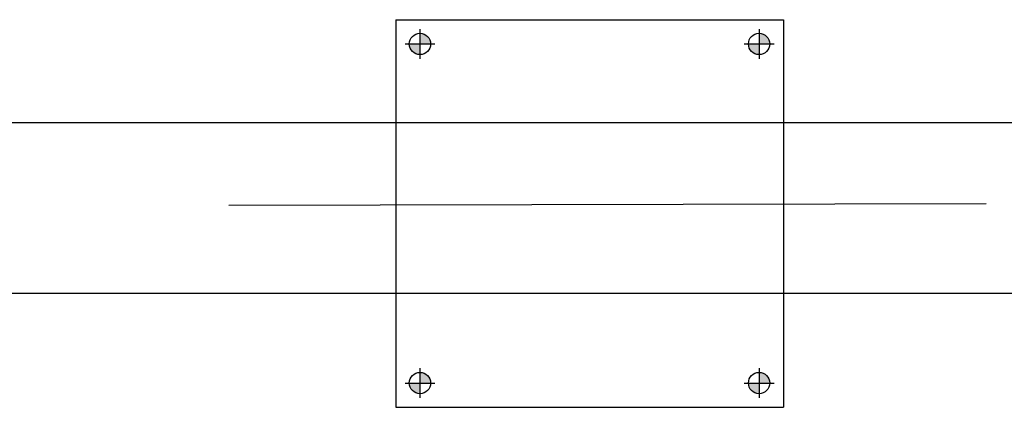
# Model space of a CAD drawing. Extents: x 18893 to 3351893, y -610358 to 406739.
# Tile 179 of 256: x 2137944 to 2138579, y 41312 to 41562. Entities that reach past the tile are written whole.
import ezdxf

# ---------------------------------------------------------------- set-up
doc = ezdxf.new("R2010")
doc.units = 0
doc.header["$LTSCALE"] = 800
doc.header["$MEASUREMENT"] = 0
for name, pattern in [('CENTER', [2, 1.25, -0.25, 0.25, -0.25]), ('CENTER2', [1.125, 0.75, -0.125, 0.125, -0.125]), ('DASHED', [0.75, 0.5, -0.25])]:
    doc.linetypes.add(name, pattern=pattern)
doc.layers.add('KEY PLAN', color=251, linetype='CONTINUOUS')

# ---------------------------------------------------------------- blocks, each defined once
blk = doc.blocks.new('A$C73D947CB')
at = {"layer": 'KEY PLAN'}
h = blk.add_hatch(color=256, dxfattribs=at)
h.paths.add_polyline_path([(22.5, 365.18), (15.63, 365.18), (15.63, 358.3, 0.414214)])
h.paths.add_polyline_path([(8.75, 365.18), (15.63, 365.18), (15.63, 372.05, 0.414214)])
h = blk.add_hatch(color=256, dxfattribs=at)
h.paths.add_polyline_path([(22.5, 365.18), (15.63, 365.18), (15.63, 358.3, 0.414214)])
h.paths.add_polyline_path([(8.75, 365.18), (15.63, 365.18), (15.63, 372.05, 0.414214)])
h = blk.add_hatch(color=256, dxfattribs=at)
h.paths.add_polyline_path([(22.5, 365.18), (15.63, 365.18), (15.63, 358.3, 0.414214)])
h.paths.add_polyline_path([(8.75, 365.18), (15.63, 365.18), (15.63, 372.05, 0.414214)])
h = blk.add_hatch(color=256, dxfattribs=at)
h.paths.add_polyline_path([(22.5, 365.18), (15.63, 365.18), (15.63, 358.3, 0.414214)])
h.paths.add_polyline_path([(8.75, 365.18), (15.63, 365.18), (15.63, 372.05, 0.414214)])
h = blk.add_hatch(color=256, dxfattribs=at)
h.paths.add_polyline_path([(22.5, 365.18), (15.63, 365.18), (15.63, 358.3, 0.414214)])
h.paths.add_polyline_path([(8.75, 365.18), (15.63, 365.18), (15.63, 372.05, 0.414214)])
h = blk.add_hatch(color=256, dxfattribs=at)
h.paths.add_polyline_path([(22.5, 365.18), (15.63, 365.18), (15.63, 358.3, 0.414214)])
h.paths.add_polyline_path([(8.75, 365.18), (15.63, 365.18), (15.63, 372.05, 0.414214)])
h = blk.add_hatch(color=256, dxfattribs=at)
h.paths.add_polyline_path([(22.5, 365.18), (15.63, 365.18), (15.63, 358.3, 0.414214)])
h.paths.add_polyline_path([(8.75, 365.18), (15.63, 365.18), (15.63, 372.05, 0.414214)])
h = blk.add_hatch(color=256, dxfattribs=at)
h.paths.add_polyline_path([(22.5, 365.18), (15.63, 365.18), (15.63, 358.3, 0.414214)])
h.paths.add_polyline_path([(8.75, 365.18), (15.63, 365.18), (15.63, 372.05, 0.414214)])
h = blk.add_hatch(color=256, dxfattribs=at)
h.paths.add_polyline_path([(22.5, 365.18), (15.63, 365.18), (15.63, 358.3, 0.414214)])
h.paths.add_polyline_path([(8.75, 365.18), (15.63, 365.18), (15.63, 372.05, 0.414214)])
h = blk.add_hatch(color=256, dxfattribs=at)
h.paths.add_polyline_path([(22.5, 365.18), (15.63, 365.18), (15.63, 358.3, 0.414214)])
h.paths.add_polyline_path([(8.75, 365.18), (15.63, 365.18), (15.63, 372.05, 0.414214)])
h = blk.add_hatch(color=256, dxfattribs=at)
h.paths.add_polyline_path([(22.5, 365.18), (15.63, 365.18), (15.63, 358.3, 0.414214)])
h.paths.add_polyline_path([(8.75, 365.18), (15.63, 365.18), (15.63, 372.05, 0.414214)])
h = blk.add_hatch(color=256, dxfattribs=at)
h.paths.add_polyline_path([(22.5, 365.18), (15.63, 365.18), (15.63, 358.3, 0.414214)])
h.paths.add_polyline_path([(8.75, 365.18), (15.63, 365.18), (15.63, 372.05, 0.414214)])
h = blk.add_hatch(color=256, dxfattribs=at)
h.paths.add_polyline_path([(22.5, 365.18), (15.63, 365.18), (15.63, 358.3, 0.414214)])
h.paths.add_polyline_path([(8.75, 365.18), (15.63, 365.18), (15.63, 372.05, 0.414214)])
h = blk.add_hatch(color=256, dxfattribs=at)
h.paths.add_polyline_path([(22.5, 365.18), (15.63, 365.18), (15.63, 358.3, 0.414214)])
h.paths.add_polyline_path([(8.75, 365.18), (15.63, 365.18), (15.63, 372.05, 0.414214)])
h = blk.add_hatch(color=256, dxfattribs=at)
h.paths.add_polyline_path([(22.5, 365.18), (15.63, 365.18), (15.63, 358.3, 0.414214)])
h.paths.add_polyline_path([(8.75, 365.18), (15.63, 365.18), (15.63, 372.05, 0.414214)])
h = blk.add_hatch(color=256, dxfattribs=at)
h.paths.add_polyline_path([(22.5, 365.18), (15.63, 365.18), (15.63, 358.3, 0.414214)])
h.paths.add_polyline_path([(8.75, 365.18), (15.63, 365.18), (15.63, 372.05, 0.414214)])
h = blk.add_hatch(color=256, dxfattribs=at)
h.paths.add_polyline_path([(22.5, 365.18), (15.63, 365.18), (15.63, 358.3, 0.414214)])
h.paths.add_polyline_path([(8.75, 365.18), (15.63, 365.18), (15.63, 372.05, 0.414214)])
h = blk.add_hatch(color=256, dxfattribs=at)
h.paths.add_polyline_path([(22.5, 365.18), (15.63, 365.18), (15.63, 358.3, 0.414214)])
h.paths.add_polyline_path([(8.75, 365.18), (15.63, 365.18), (15.63, 372.05, 0.414214)])
h = blk.add_hatch(color=256, dxfattribs=at)
h.paths.add_polyline_path([(22.5, 365.18), (15.63, 365.18), (15.63, 358.3, 0.414214)])
h.paths.add_polyline_path([(8.75, 365.18), (15.63, 365.18), (15.63, 372.05, 0.414214)])
h = blk.add_hatch(color=256, dxfattribs=at)
h.paths.add_polyline_path([(22.5, 365.18), (15.63, 365.18), (15.63, 358.3, 0.414214)])
h.paths.add_polyline_path([(8.75, 365.18), (15.63, 365.18), (15.63, 372.05, 0.414214)])
h = blk.add_hatch(color=256, dxfattribs=at)
h.paths.add_polyline_path([(22.5, 365.18), (15.63, 365.18), (15.63, 358.3, 0.414214)])
h.paths.add_polyline_path([(8.75, 365.18), (15.63, 365.18), (15.63, 372.05, 0.414214)])
h = blk.add_hatch(color=256, dxfattribs=at)
h.paths.add_polyline_path([(22.5, 365.18), (15.63, 365.18), (15.63, 358.3, 0.414214)])
h.paths.add_polyline_path([(8.75, 365.18), (15.63, 365.18), (15.63, 372.05, 0.414214)])
h = blk.add_hatch(color=256, dxfattribs=at)
h.paths.add_polyline_path([(22.5, 365.18), (15.63, 365.18), (15.63, 358.3, 0.414214)])
h.paths.add_polyline_path([(8.75, 365.18), (15.63, 365.18), (15.63, 372.05, 0.414214)])
h = blk.add_hatch(color=256, dxfattribs=at)
h.paths.add_polyline_path([(22.5, 365.18), (15.63, 365.18), (15.63, 358.3, 0.414214)])
h.paths.add_polyline_path([(8.75, 365.18), (15.63, 365.18), (15.63, 372.05, 0.414214)])
h = blk.add_hatch(color=256, dxfattribs=at)
h.paths.add_polyline_path([(22.5, 365.18), (15.63, 365.18), (15.63, 358.3, 0.414214)])
h.paths.add_polyline_path([(8.75, 365.18), (15.63, 365.18), (15.63, 372.05, 0.414214)])
h = blk.add_hatch(color=256, dxfattribs=at)
h.paths.add_polyline_path([(22.5, 365.18), (15.63, 365.18), (15.63, 358.3, 0.414214)])
h.paths.add_polyline_path([(8.75, 365.18), (15.63, 365.18), (15.63, 372.05, 0.414214)])
h = blk.add_hatch(color=256, dxfattribs=at)
h.paths.add_polyline_path([(22.5, 365.18), (15.63, 365.18), (15.63, 358.3, 0.414214)])
h.paths.add_polyline_path([(8.75, 365.18), (15.63, 365.18), (15.63, 372.05, 0.414214)])
h = blk.add_hatch(color=256, dxfattribs=at)
h.paths.add_polyline_path([(22.5, 365.18), (15.63, 365.18), (15.63, 358.3, 0.414214)])
h.paths.add_polyline_path([(8.75, 365.18), (15.63, 365.18), (15.63, 372.05, 0.414214)])
h = blk.add_hatch(color=256, dxfattribs=at)
h.paths.add_polyline_path([(22.5, 365.18), (15.63, 365.18), (15.63, 358.3, 0.414214)])
h.paths.add_polyline_path([(8.75, 365.18), (15.63, 365.18), (15.63, 372.05, 0.414214)])
h = blk.add_hatch(color=256, dxfattribs=at)
h.paths.add_polyline_path([(22.5, 365.18), (15.63, 365.18), (15.63, 358.3, 0.414214)])
h.paths.add_polyline_path([(8.75, 365.18), (15.63, 365.18), (15.63, 372.05, 0.414214)])
h = blk.add_hatch(color=256, dxfattribs=at)
h.paths.add_polyline_path([(22.5, 365.18), (15.63, 365.18), (15.63, 358.3, 0.414214)])
h.paths.add_polyline_path([(8.75, 365.18), (15.63, 365.18), (15.63, 372.05, 0.414214)])
h = blk.add_hatch(color=256, dxfattribs=at)
h.paths.add_polyline_path([(22.5, 365.18), (15.63, 365.18), (15.63, 358.3, 0.414214)])
h.paths.add_polyline_path([(8.75, 365.18), (15.63, 365.18), (15.63, 372.05, 0.414214)])
h = blk.add_hatch(color=256, dxfattribs=at)
h.paths.add_polyline_path([(241.25, 365.18), (234.38, 365.18), (234.38, 358.3, 0.414214)])
h.paths.add_polyline_path([(227.5, 365.18), (234.38, 365.18), (234.38, 372.05, 0.414214)])
h = blk.add_hatch(color=256, dxfattribs=at)
h.paths.add_polyline_path([(241.25, 365.18), (234.38, 365.18), (234.38, 358.3, 0.414214)])
h.paths.add_polyline_path([(227.5, 365.18), (234.38, 365.18), (234.38, 372.05, 0.414214)])
h = blk.add_hatch(color=256, dxfattribs=at)
h.paths.add_polyline_path([(241.25, 365.18), (234.38, 365.18), (234.38, 358.3, 0.414214)])
h.paths.add_polyline_path([(227.5, 365.18), (234.38, 365.18), (234.38, 372.05, 0.414214)])
h = blk.add_hatch(color=256, dxfattribs=at)
h.paths.add_polyline_path([(241.25, 365.18), (234.38, 365.18), (234.38, 358.3, 0.414214)])
h.paths.add_polyline_path([(227.5, 365.18), (234.38, 365.18), (234.38, 372.05, 0.414214)])
h = blk.add_hatch(color=256, dxfattribs=at)
h.paths.add_polyline_path([(241.25, 365.18), (234.38, 365.18), (234.38, 358.3, 0.414214)])
h.paths.add_polyline_path([(227.5, 365.18), (234.38, 365.18), (234.38, 372.05, 0.414214)])
h = blk.add_hatch(color=256, dxfattribs=at)
h.paths.add_polyline_path([(241.25, 365.18), (234.38, 365.18), (234.38, 358.3, 0.414214)])
h.paths.add_polyline_path([(227.5, 365.18), (234.38, 365.18), (234.38, 372.05, 0.414214)])
h = blk.add_hatch(color=256, dxfattribs=at)
h.paths.add_polyline_path([(241.25, 365.18), (234.38, 365.18), (234.38, 358.3, 0.414214)])
h.paths.add_polyline_path([(227.5, 365.18), (234.38, 365.18), (234.38, 372.05, 0.414214)])
h = blk.add_hatch(color=256, dxfattribs=at)
h.paths.add_polyline_path([(241.25, 365.18), (234.38, 365.18), (234.38, 358.3, 0.414214)])
h.paths.add_polyline_path([(227.5, 365.18), (234.38, 365.18), (234.38, 372.05, 0.414214)])
h = blk.add_hatch(color=256, dxfattribs=at)
h.paths.add_polyline_path([(241.25, 365.18), (234.38, 365.18), (234.38, 358.3, 0.414214)])
h.paths.add_polyline_path([(227.5, 365.18), (234.38, 365.18), (234.38, 372.05, 0.414214)])
h = blk.add_hatch(color=256, dxfattribs=at)
h.paths.add_polyline_path([(241.25, 365.18), (234.38, 365.18), (234.38, 358.3, 0.414214)])
h.paths.add_polyline_path([(227.5, 365.18), (234.38, 365.18), (234.38, 372.05, 0.414214)])
h = blk.add_hatch(color=256, dxfattribs=at)
h.paths.add_polyline_path([(241.25, 365.18), (234.38, 365.18), (234.38, 358.3, 0.414214)])
h.paths.add_polyline_path([(227.5, 365.18), (234.38, 365.18), (234.38, 372.05, 0.414214)])
h = blk.add_hatch(color=256, dxfattribs=at)
h.paths.add_polyline_path([(241.25, 365.18), (234.38, 365.18), (234.38, 358.3, 0.414214)])
h.paths.add_polyline_path([(227.5, 365.18), (234.38, 365.18), (234.38, 372.05, 0.414214)])
h = blk.add_hatch(color=256, dxfattribs=at)
h.paths.add_polyline_path([(241.25, 365.18), (234.38, 365.18), (234.38, 358.3, 0.414214)])
h.paths.add_polyline_path([(227.5, 365.18), (234.38, 365.18), (234.38, 372.05, 0.414214)])
h = blk.add_hatch(color=256, dxfattribs=at)
h.paths.add_polyline_path([(241.25, 365.18), (234.38, 365.18), (234.38, 358.3, 0.414214)])
h.paths.add_polyline_path([(227.5, 365.18), (234.38, 365.18), (234.38, 372.05, 0.414214)])
h = blk.add_hatch(color=256, dxfattribs=at)
h.paths.add_polyline_path([(241.25, 365.18), (234.38, 365.18), (234.38, 358.3, 0.414214)])
h.paths.add_polyline_path([(227.5, 365.18), (234.38, 365.18), (234.38, 372.05, 0.414214)])
h = blk.add_hatch(color=256, dxfattribs=at)
h.paths.add_polyline_path([(241.25, 365.18), (234.38, 365.18), (234.38, 358.3, 0.414214)])
h.paths.add_polyline_path([(227.5, 365.18), (234.38, 365.18), (234.38, 372.05, 0.414214)])
h = blk.add_hatch(color=256, dxfattribs=at)
h.paths.add_polyline_path([(241.25, 365.18), (234.38, 365.18), (234.38, 358.3, 0.414214)])
h.paths.add_polyline_path([(227.5, 365.18), (234.38, 365.18), (234.38, 372.05, 0.414214)])
h = blk.add_hatch(color=256, dxfattribs=at)
h.paths.add_polyline_path([(241.25, 365.18), (234.38, 365.18), (234.38, 358.3, 0.414214)])
h.paths.add_polyline_path([(227.5, 365.18), (234.38, 365.18), (234.38, 372.05, 0.414214)])
h = blk.add_hatch(color=256, dxfattribs=at)
h.paths.add_polyline_path([(241.25, 365.18), (234.38, 365.18), (234.38, 358.3, 0.414214)])
h.paths.add_polyline_path([(227.5, 365.18), (234.38, 365.18), (234.38, 372.05, 0.414214)])
h = blk.add_hatch(color=256, dxfattribs=at)
h.paths.add_polyline_path([(241.25, 365.18), (234.38, 365.18), (234.38, 358.3, 0.414214)])
h.paths.add_polyline_path([(227.5, 365.18), (234.38, 365.18), (234.38, 372.05, 0.414214)])
h = blk.add_hatch(color=256, dxfattribs=at)
h.paths.add_polyline_path([(241.25, 365.18), (234.38, 365.18), (234.38, 358.3, 0.414214)])
h.paths.add_polyline_path([(227.5, 365.18), (234.38, 365.18), (234.38, 372.05, 0.414214)])
h = blk.add_hatch(color=256, dxfattribs=at)
h.paths.add_polyline_path([(241.25, 365.18), (234.38, 365.18), (234.38, 358.3, 0.414214)])
h.paths.add_polyline_path([(227.5, 365.18), (234.38, 365.18), (234.38, 372.05, 0.414214)])
h = blk.add_hatch(color=256, dxfattribs=at)
h.paths.add_polyline_path([(241.25, 365.18), (234.38, 365.18), (234.38, 358.3, 0.414214)])
h.paths.add_polyline_path([(227.5, 365.18), (234.38, 365.18), (234.38, 372.05, 0.414214)])
h = blk.add_hatch(color=256, dxfattribs=at)
h.paths.add_polyline_path([(241.25, 365.18), (234.38, 365.18), (234.38, 358.3, 0.414214)])
h.paths.add_polyline_path([(227.5, 365.18), (234.38, 365.18), (234.38, 372.05, 0.414214)])
h = blk.add_hatch(color=256, dxfattribs=at)
h.paths.add_polyline_path([(241.25, 365.18), (234.38, 365.18), (234.38, 358.3, 0.414214)])
h.paths.add_polyline_path([(227.5, 365.18), (234.38, 365.18), (234.38, 372.05, 0.414214)])
h = blk.add_hatch(color=256, dxfattribs=at)
h.paths.add_polyline_path([(241.25, 365.18), (234.38, 365.18), (234.38, 358.3, 0.414214)])
h.paths.add_polyline_path([(227.5, 365.18), (234.38, 365.18), (234.38, 372.05, 0.414214)])
h = blk.add_hatch(color=256, dxfattribs=at)
h.paths.add_polyline_path([(241.25, 365.18), (234.38, 365.18), (234.38, 358.3, 0.414214)])
h.paths.add_polyline_path([(227.5, 365.18), (234.38, 365.18), (234.38, 372.05, 0.414214)])
h = blk.add_hatch(color=256, dxfattribs=at)
h.paths.add_polyline_path([(241.25, 365.18), (234.38, 365.18), (234.38, 358.3, 0.414214)])
h.paths.add_polyline_path([(227.5, 365.18), (234.38, 365.18), (234.38, 372.05, 0.414214)])
h = blk.add_hatch(color=256, dxfattribs=at)
h.paths.add_polyline_path([(241.25, 365.18), (234.38, 365.18), (234.38, 358.3, 0.414214)])
h.paths.add_polyline_path([(227.5, 365.18), (234.38, 365.18), (234.38, 372.05, 0.414214)])
h = blk.add_hatch(color=256, dxfattribs=at)
h.paths.add_polyline_path([(241.25, 365.18), (234.38, 365.18), (234.38, 358.3, 0.414214)])
h.paths.add_polyline_path([(227.5, 365.18), (234.38, 365.18), (234.38, 372.05, 0.414214)])
h = blk.add_hatch(color=256, dxfattribs=at)
h.paths.add_polyline_path([(241.25, 365.18), (234.38, 365.18), (234.38, 358.3, 0.414214)])
h.paths.add_polyline_path([(227.5, 365.18), (234.38, 365.18), (234.38, 372.05, 0.414214)])
h = blk.add_hatch(color=256, dxfattribs=at)
h.paths.add_polyline_path([(241.25, 365.18), (234.38, 365.18), (234.38, 358.3, 0.414214)])
h.paths.add_polyline_path([(227.5, 365.18), (234.38, 365.18), (234.38, 372.05, 0.414214)])
h = blk.add_hatch(color=256, dxfattribs=at)
h.paths.add_polyline_path([(22.5, 146.43), (15.63, 146.43), (15.63, 139.55, 0.414214)])
h.paths.add_polyline_path([(8.75, 146.43), (15.63, 146.43), (15.63, 153.3, 0.414214)])
h = blk.add_hatch(color=256, dxfattribs=at)
h.paths.add_polyline_path([(22.5, 146.43), (15.63, 146.43), (15.63, 139.55, 0.414214)])
h.paths.add_polyline_path([(8.75, 146.43), (15.63, 146.43), (15.63, 153.3, 0.414214)])
h = blk.add_hatch(color=256, dxfattribs=at)
h.paths.add_polyline_path([(22.5, 146.43), (15.63, 146.43), (15.63, 139.55, 0.414214)])
h.paths.add_polyline_path([(8.75, 146.43), (15.63, 146.43), (15.63, 153.3, 0.414214)])
h = blk.add_hatch(color=256, dxfattribs=at)
h.paths.add_polyline_path([(22.5, 146.43), (15.63, 146.43), (15.63, 139.55, 0.414214)])
h.paths.add_polyline_path([(8.75, 146.43), (15.63, 146.43), (15.63, 153.3, 0.414214)])
h = blk.add_hatch(color=256, dxfattribs=at)
h.paths.add_polyline_path([(22.5, 146.43), (15.63, 146.43), (15.63, 139.55, 0.414214)])
h.paths.add_polyline_path([(8.75, 146.43), (15.63, 146.43), (15.63, 153.3, 0.414214)])
h = blk.add_hatch(color=256, dxfattribs=at)
h.paths.add_polyline_path([(22.5, 146.43), (15.63, 146.43), (15.63, 139.55, 0.414214)])
h.paths.add_polyline_path([(8.75, 146.43), (15.63, 146.43), (15.63, 153.3, 0.414214)])
h = blk.add_hatch(color=256, dxfattribs=at)
h.paths.add_polyline_path([(22.5, 146.43), (15.63, 146.43), (15.63, 139.55, 0.414214)])
h.paths.add_polyline_path([(8.75, 146.43), (15.63, 146.43), (15.63, 153.3, 0.414214)])
h = blk.add_hatch(color=256, dxfattribs=at)
h.paths.add_polyline_path([(22.5, 146.43), (15.63, 146.43), (15.63, 139.55, 0.414214)])
h.paths.add_polyline_path([(8.75, 146.43), (15.63, 146.43), (15.63, 153.3, 0.414214)])
h = blk.add_hatch(color=256, dxfattribs=at)
h.paths.add_polyline_path([(22.5, 146.43), (15.63, 146.43), (15.63, 139.55, 0.414214)])
h.paths.add_polyline_path([(8.75, 146.43), (15.63, 146.43), (15.63, 153.3, 0.414214)])
h = blk.add_hatch(color=256, dxfattribs=at)
h.paths.add_polyline_path([(22.5, 146.43), (15.63, 146.43), (15.63, 139.55, 0.414214)])
h.paths.add_polyline_path([(8.75, 146.43), (15.63, 146.43), (15.63, 153.3, 0.414214)])
h = blk.add_hatch(color=256, dxfattribs=at)
h.paths.add_polyline_path([(22.5, 146.43), (15.63, 146.43), (15.63, 139.55, 0.414214)])
h.paths.add_polyline_path([(8.75, 146.43), (15.63, 146.43), (15.63, 153.3, 0.414214)])
h = blk.add_hatch(color=256, dxfattribs=at)
h.paths.add_polyline_path([(22.5, 146.43), (15.63, 146.43), (15.63, 139.55, 0.414214)])
h.paths.add_polyline_path([(8.75, 146.43), (15.63, 146.43), (15.63, 153.3, 0.414214)])
h = blk.add_hatch(color=256, dxfattribs=at)
h.paths.add_polyline_path([(22.5, 146.43), (15.63, 146.43), (15.63, 139.55, 0.414214)])
h.paths.add_polyline_path([(8.75, 146.43), (15.63, 146.43), (15.63, 153.3, 0.414214)])
h = blk.add_hatch(color=256, dxfattribs=at)
h.paths.add_polyline_path([(22.5, 146.43), (15.63, 146.43), (15.63, 139.55, 0.414214)])
h.paths.add_polyline_path([(8.75, 146.43), (15.63, 146.43), (15.63, 153.3, 0.414214)])
h = blk.add_hatch(color=256, dxfattribs=at)
h.paths.add_polyline_path([(22.5, 146.43), (15.63, 146.43), (15.63, 139.55, 0.414214)])
h.paths.add_polyline_path([(8.75, 146.43), (15.63, 146.43), (15.63, 153.3, 0.414214)])
h = blk.add_hatch(color=256, dxfattribs=at)
h.paths.add_polyline_path([(22.5, 146.43), (15.63, 146.43), (15.63, 139.55, 0.414214)])
h.paths.add_polyline_path([(8.75, 146.43), (15.63, 146.43), (15.63, 153.3, 0.414214)])
h = blk.add_hatch(color=256, dxfattribs=at)
h.paths.add_polyline_path([(22.5, 146.43), (15.63, 146.43), (15.63, 139.55, 0.414214)])
h.paths.add_polyline_path([(8.75, 146.43), (15.63, 146.43), (15.63, 153.3, 0.414214)])
h = blk.add_hatch(color=256, dxfattribs=at)
h.paths.add_polyline_path([(22.5, 146.43), (15.63, 146.43), (15.63, 139.55, 0.414214)])
h.paths.add_polyline_path([(8.75, 146.43), (15.63, 146.43), (15.63, 153.3, 0.414214)])
h = blk.add_hatch(color=256, dxfattribs=at)
h.paths.add_polyline_path([(22.5, 146.43), (15.63, 146.43), (15.63, 139.55, 0.414214)])
h.paths.add_polyline_path([(8.75, 146.43), (15.63, 146.43), (15.63, 153.3, 0.414214)])
h = blk.add_hatch(color=256, dxfattribs=at)
h.paths.add_polyline_path([(22.5, 146.43), (15.63, 146.43), (15.63, 139.55, 0.414214)])
h.paths.add_polyline_path([(8.75, 146.43), (15.63, 146.43), (15.63, 153.3, 0.414214)])
h = blk.add_hatch(color=256, dxfattribs=at)
h.paths.add_polyline_path([(22.5, 146.43), (15.63, 146.43), (15.63, 139.55, 0.414214)])
h.paths.add_polyline_path([(8.75, 146.43), (15.63, 146.43), (15.63, 153.3, 0.414214)])
h = blk.add_hatch(color=256, dxfattribs=at)
h.paths.add_polyline_path([(22.5, 146.43), (15.63, 146.43), (15.63, 139.55, 0.414214)])
h.paths.add_polyline_path([(8.75, 146.43), (15.63, 146.43), (15.63, 153.3, 0.414214)])
h = blk.add_hatch(color=256, dxfattribs=at)
h.paths.add_polyline_path([(22.5, 146.43), (15.63, 146.43), (15.63, 139.55, 0.414214)])
h.paths.add_polyline_path([(8.75, 146.43), (15.63, 146.43), (15.63, 153.3, 0.414214)])
h = blk.add_hatch(color=256, dxfattribs=at)
h.paths.add_polyline_path([(22.5, 146.43), (15.63, 146.43), (15.63, 139.55, 0.414214)])
h.paths.add_polyline_path([(8.75, 146.43), (15.63, 146.43), (15.63, 153.3, 0.414214)])
h = blk.add_hatch(color=256, dxfattribs=at)
h.paths.add_polyline_path([(22.5, 146.43), (15.63, 146.43), (15.63, 139.55, 0.414214)])
h.paths.add_polyline_path([(8.75, 146.43), (15.63, 146.43), (15.63, 153.3, 0.414214)])
h = blk.add_hatch(color=256, dxfattribs=at)
h.paths.add_polyline_path([(22.5, 146.43), (15.63, 146.43), (15.63, 139.55, 0.414214)])
h.paths.add_polyline_path([(8.75, 146.43), (15.63, 146.43), (15.63, 153.3, 0.414214)])
h = blk.add_hatch(color=256, dxfattribs=at)
h.paths.add_polyline_path([(22.5, 146.43), (15.63, 146.43), (15.63, 139.55, 0.414214)])
h.paths.add_polyline_path([(8.75, 146.43), (15.63, 146.43), (15.63, 153.3, 0.414214)])
h = blk.add_hatch(color=256, dxfattribs=at)
h.paths.add_polyline_path([(22.5, 146.43), (15.63, 146.43), (15.63, 139.55, 0.414214)])
h.paths.add_polyline_path([(8.75, 146.43), (15.63, 146.43), (15.63, 153.3, 0.414214)])
h = blk.add_hatch(color=256, dxfattribs=at)
h.paths.add_polyline_path([(22.5, 146.43), (15.63, 146.43), (15.63, 139.55, 0.414214)])
h.paths.add_polyline_path([(8.75, 146.43), (15.63, 146.43), (15.63, 153.3, 0.414214)])
h = blk.add_hatch(color=256, dxfattribs=at)
h.paths.add_polyline_path([(22.5, 146.43), (15.63, 146.43), (15.63, 139.55, 0.414214)])
h.paths.add_polyline_path([(8.75, 146.43), (15.63, 146.43), (15.63, 153.3, 0.414214)])
h = blk.add_hatch(color=256, dxfattribs=at)
h.paths.add_polyline_path([(22.5, 146.43), (15.63, 146.43), (15.63, 139.55, 0.414214)])
h.paths.add_polyline_path([(8.75, 146.43), (15.63, 146.43), (15.63, 153.3, 0.414214)])
h = blk.add_hatch(color=256, dxfattribs=at)
h.paths.add_polyline_path([(22.5, 146.43), (15.63, 146.43), (15.63, 139.55, 0.414214)])
h.paths.add_polyline_path([(8.75, 146.43), (15.63, 146.43), (15.63, 153.3, 0.414214)])
h = blk.add_hatch(color=256, dxfattribs=at)
h.paths.add_polyline_path([(241.25, 146.43), (234.38, 146.43), (234.38, 139.55, 0.414214)])
h.paths.add_polyline_path([(227.5, 146.43), (234.38, 146.43), (234.38, 153.3, 0.414214)])
h = blk.add_hatch(color=256, dxfattribs=at)
h.paths.add_polyline_path([(241.25, 146.43), (234.38, 146.43), (234.38, 139.55, 0.414214)])
h.paths.add_polyline_path([(227.5, 146.43), (234.38, 146.43), (234.38, 153.3, 0.414214)])
h = blk.add_hatch(color=256, dxfattribs=at)
h.paths.add_polyline_path([(241.25, 146.43), (234.38, 146.43), (234.38, 139.55, 0.414214)])
h.paths.add_polyline_path([(227.5, 146.43), (234.38, 146.43), (234.38, 153.3, 0.414214)])
h = blk.add_hatch(color=256, dxfattribs=at)
h.paths.add_polyline_path([(241.25, 146.43), (234.38, 146.43), (234.38, 139.55, 0.414214)])
h.paths.add_polyline_path([(227.5, 146.43), (234.38, 146.43), (234.38, 153.3, 0.414214)])
h = blk.add_hatch(color=256, dxfattribs=at)
h.paths.add_polyline_path([(241.25, 146.43), (234.38, 146.43), (234.38, 139.55, 0.414214)])
h.paths.add_polyline_path([(227.5, 146.43), (234.38, 146.43), (234.38, 153.3, 0.414214)])
h = blk.add_hatch(color=256, dxfattribs=at)
h.paths.add_polyline_path([(241.25, 146.43), (234.38, 146.43), (234.38, 139.55, 0.414214)])
h.paths.add_polyline_path([(227.5, 146.43), (234.38, 146.43), (234.38, 153.3, 0.414214)])
h = blk.add_hatch(color=256, dxfattribs=at)
h.paths.add_polyline_path([(241.25, 146.43), (234.38, 146.43), (234.38, 139.55, 0.414214)])
h.paths.add_polyline_path([(227.5, 146.43), (234.38, 146.43), (234.38, 153.3, 0.414214)])
h = blk.add_hatch(color=256, dxfattribs=at)
h.paths.add_polyline_path([(241.25, 146.43), (234.38, 146.43), (234.38, 139.55, 0.414214)])
h.paths.add_polyline_path([(227.5, 146.43), (234.38, 146.43), (234.38, 153.3, 0.414214)])
h = blk.add_hatch(color=256, dxfattribs=at)
h.paths.add_polyline_path([(241.25, 146.43), (234.38, 146.43), (234.38, 139.55, 0.414214)])
h.paths.add_polyline_path([(227.5, 146.43), (234.38, 146.43), (234.38, 153.3, 0.414214)])
h = blk.add_hatch(color=256, dxfattribs=at)
h.paths.add_polyline_path([(241.25, 146.43), (234.38, 146.43), (234.38, 139.55, 0.414214)])
h.paths.add_polyline_path([(227.5, 146.43), (234.38, 146.43), (234.38, 153.3, 0.414214)])
h = blk.add_hatch(color=256, dxfattribs=at)
h.paths.add_polyline_path([(241.25, 146.43), (234.38, 146.43), (234.38, 139.55, 0.414214)])
h.paths.add_polyline_path([(227.5, 146.43), (234.38, 146.43), (234.38, 153.3, 0.414214)])
h = blk.add_hatch(color=256, dxfattribs=at)
h.paths.add_polyline_path([(241.25, 146.43), (234.38, 146.43), (234.38, 139.55, 0.414214)])
h.paths.add_polyline_path([(227.5, 146.43), (234.38, 146.43), (234.38, 153.3, 0.414214)])
h = blk.add_hatch(color=256, dxfattribs=at)
h.paths.add_polyline_path([(241.25, 146.43), (234.38, 146.43), (234.38, 139.55, 0.414214)])
h.paths.add_polyline_path([(227.5, 146.43), (234.38, 146.43), (234.38, 153.3, 0.414214)])
h = blk.add_hatch(color=256, dxfattribs=at)
h.paths.add_polyline_path([(241.25, 146.43), (234.38, 146.43), (234.38, 139.55, 0.414214)])
h.paths.add_polyline_path([(227.5, 146.43), (234.38, 146.43), (234.38, 153.3, 0.414214)])
h = blk.add_hatch(color=256, dxfattribs=at)
h.paths.add_polyline_path([(241.25, 146.43), (234.38, 146.43), (234.38, 139.55, 0.414214)])
h.paths.add_polyline_path([(227.5, 146.43), (234.38, 146.43), (234.38, 153.3, 0.414214)])
h = blk.add_hatch(color=256, dxfattribs=at)
h.paths.add_polyline_path([(241.25, 146.43), (234.38, 146.43), (234.38, 139.55, 0.414214)])
h.paths.add_polyline_path([(227.5, 146.43), (234.38, 146.43), (234.38, 153.3, 0.414214)])
h = blk.add_hatch(color=256, dxfattribs=at)
h.paths.add_polyline_path([(241.25, 146.43), (234.38, 146.43), (234.38, 139.55, 0.414214)])
h.paths.add_polyline_path([(227.5, 146.43), (234.38, 146.43), (234.38, 153.3, 0.414214)])
h = blk.add_hatch(color=256, dxfattribs=at)
h.paths.add_polyline_path([(241.25, 146.43), (234.38, 146.43), (234.38, 139.55, 0.414214)])
h.paths.add_polyline_path([(227.5, 146.43), (234.38, 146.43), (234.38, 153.3, 0.414214)])
h = blk.add_hatch(color=256, dxfattribs=at)
h.paths.add_polyline_path([(241.25, 146.43), (234.38, 146.43), (234.38, 139.55, 0.414214)])
h.paths.add_polyline_path([(227.5, 146.43), (234.38, 146.43), (234.38, 153.3, 0.414214)])
h = blk.add_hatch(color=256, dxfattribs=at)
h.paths.add_polyline_path([(241.25, 146.43), (234.38, 146.43), (234.38, 139.55, 0.414214)])
h.paths.add_polyline_path([(227.5, 146.43), (234.38, 146.43), (234.38, 153.3, 0.414214)])
h = blk.add_hatch(color=256, dxfattribs=at)
h.paths.add_polyline_path([(241.25, 146.43), (234.38, 146.43), (234.38, 139.55, 0.414214)])
h.paths.add_polyline_path([(227.5, 146.43), (234.38, 146.43), (234.38, 153.3, 0.414214)])
h = blk.add_hatch(color=256, dxfattribs=at)
h.paths.add_polyline_path([(241.25, 146.43), (234.38, 146.43), (234.38, 139.55, 0.414214)])
h.paths.add_polyline_path([(227.5, 146.43), (234.38, 146.43), (234.38, 153.3, 0.414214)])
h = blk.add_hatch(color=256, dxfattribs=at)
h.paths.add_polyline_path([(241.25, 146.43), (234.38, 146.43), (234.38, 139.55, 0.414214)])
h.paths.add_polyline_path([(227.5, 146.43), (234.38, 146.43), (234.38, 153.3, 0.414214)])
h = blk.add_hatch(color=256, dxfattribs=at)
h.paths.add_polyline_path([(241.25, 146.43), (234.38, 146.43), (234.38, 139.55, 0.414214)])
h.paths.add_polyline_path([(227.5, 146.43), (234.38, 146.43), (234.38, 153.3, 0.414214)])
h = blk.add_hatch(color=256, dxfattribs=at)
h.paths.add_polyline_path([(241.25, 146.43), (234.38, 146.43), (234.38, 139.55, 0.414214)])
h.paths.add_polyline_path([(227.5, 146.43), (234.38, 146.43), (234.38, 153.3, 0.414214)])
h = blk.add_hatch(color=256, dxfattribs=at)
h.paths.add_polyline_path([(241.25, 146.43), (234.38, 146.43), (234.38, 139.55, 0.414214)])
h.paths.add_polyline_path([(227.5, 146.43), (234.38, 146.43), (234.38, 153.3, 0.414214)])
h = blk.add_hatch(color=256, dxfattribs=at)
h.paths.add_polyline_path([(241.25, 146.43), (234.38, 146.43), (234.38, 139.55, 0.414214)])
h.paths.add_polyline_path([(227.5, 146.43), (234.38, 146.43), (234.38, 153.3, 0.414214)])
h = blk.add_hatch(color=256, dxfattribs=at)
h.paths.add_polyline_path([(241.25, 146.43), (234.38, 146.43), (234.38, 139.55, 0.414214)])
h.paths.add_polyline_path([(227.5, 146.43), (234.38, 146.43), (234.38, 153.3, 0.414214)])
h = blk.add_hatch(color=256, dxfattribs=at)
h.paths.add_polyline_path([(241.25, 146.43), (234.38, 146.43), (234.38, 139.55, 0.414214)])
h.paths.add_polyline_path([(227.5, 146.43), (234.38, 146.43), (234.38, 153.3, 0.414214)])
h = blk.add_hatch(color=256, dxfattribs=at)
h.paths.add_polyline_path([(241.25, 146.43), (234.38, 146.43), (234.38, 139.55, 0.414214)])
h.paths.add_polyline_path([(227.5, 146.43), (234.38, 146.43), (234.38, 153.3, 0.414214)])
h = blk.add_hatch(color=256, dxfattribs=at)
h.paths.add_polyline_path([(241.25, 146.43), (234.38, 146.43), (234.38, 139.55, 0.414214)])
h.paths.add_polyline_path([(227.5, 146.43), (234.38, 146.43), (234.38, 153.3, 0.414214)])
h = blk.add_hatch(color=256, dxfattribs=at)
h.paths.add_polyline_path([(241.25, 146.43), (234.38, 146.43), (234.38, 139.55, 0.414214)])
h.paths.add_polyline_path([(227.5, 146.43), (234.38, 146.43), (234.38, 153.3, 0.414214)])
at = {"layer": 'KEY PLAN', "linetype": 'CENTER'}
blk.add_line((130.29, 488.57), (131.43, 0), dxfattribs=at)
at = {"layer": 'KEY PLAN', "linetype": 'DASHED'}
for p, q in [((0, 380.8), (0, 130.8)), ((0, 380.8), (0, 130.8)), ((0, 380.8), (0, 130.8)), ((0, 380.8), (0, 130.8)), ((0, 380.8), (0, 130.8)), ((0, 380.8), (0, 130.8)), ((0, 380.8), (0, 130.8)), ((0, 380.8), (0, 130.8)), ((0, 380.8), (0, 130.8)), ((0, 380.8), (0, 130.8)), ((0, 380.8), (0, 130.8)), ((0, 380.8), (0, 130.8)), ((0, 380.8), (0, 130.8)), ((0, 380.8), (0, 130.8)), ((0, 380.8), (0, 130.8)), ((0, 380.8), (0, 130.8)), ((0, 380.8), (0, 130.8)), ((0, 380.8), (0, 130.8)), ((0, 380.8), (0, 130.8)), ((0, 380.8), (0, 130.8)), ((0, 380.8), (0, 130.8)), ((0, 380.8), (0, 130.8)), ((0, 380.8), (0, 130.8)), ((0, 380.8), (0, 130.8)), ((0, 380.8), (0, 130.8)), ((0, 380.8), (0, 130.8)), ((0, 380.8), (0, 130.8)), ((0, 380.8), (0, 130.8)), ((0, 380.8), (0, 130.8)), ((0, 380.8), (0, 130.8)), ((0, 380.8), (0, 130.8)), ((0, 380.8), (0, 130.8)), ((250, 380.8), (0, 380.8)), ((250, 380.8), (0, 380.8)), ((250, 380.8), (0, 380.8)), ((250, 380.8), (0, 380.8)), ((250, 380.8), (0, 380.8)), ((250, 380.8), (0, 380.8)), ((250, 380.8), (0, 380.8)), ((250, 380.8), (0, 380.8)), ((250, 380.8), (0, 380.8)), ((250, 380.8), (0, 380.8)), ((250, 380.8), (0, 380.8)), ((250, 380.8), (0, 380.8)), ((250, 380.8), (0, 380.8)), ((250, 380.8), (0, 380.8)), ((250, 380.8), (0, 380.8)), ((250, 380.8), (0, 380.8)), ((250, 380.8), (0, 380.8)), ((250, 380.8), (0, 380.8)), ((250, 380.8), (0, 380.8)), ((250, 380.8), (0, 380.8)), ((250, 380.8), (0, 380.8)), ((250, 380.8), (0, 380.8)), ((250, 380.8), (0, 380.8)), ((250, 380.8), (0, 380.8)), ((250, 380.8), (0, 380.8)), ((250, 380.8), (0, 380.8)), ((250, 380.8), (0, 380.8)), ((250, 380.8), (0, 380.8)), ((250, 380.8), (0, 380.8)), ((250, 380.8), (0, 380.8)), ((250, 380.8), (0, 380.8)), ((250, 380.8), (0, 380.8)), ((250, 380.8), (250, 130.8)), ((250, 380.8), (250, 130.8)), ((250, 380.8), (250, 130.8)), ((250, 380.8), (250, 130.8)), ((250, 380.8), (250, 130.8)), ((250, 380.8), (250, 130.8)), ((250, 380.8), (250, 130.8)), ((250, 380.8), (250, 130.8)), ((250, 380.8), (250, 130.8)), ((250, 380.8), (250, 130.8)), ((250, 380.8), (250, 130.8)), ((250, 380.8), (250, 130.8)), ((250, 380.8), (250, 130.8)), ((250, 380.8), (250, 130.8)), ((250, 380.8), (250, 130.8)), ((250, 380.8), (250, 130.8)), ((250, 380.8), (250, 130.8)), ((250, 380.8), (250, 130.8)), ((250, 380.8), (250, 130.8)), ((250, 380.8), (250, 130.8)), ((250, 380.8), (250, 130.8)), ((250, 380.8), (250, 130.8)), ((250, 380.8), (250, 130.8)), ((250, 380.8), (250, 130.8)), ((250, 380.8), (250, 130.8)), ((250, 380.8), (250, 130.8)), ((250, 380.8), (250, 130.8)), ((250, 380.8), (250, 130.8)), ((250, 380.8), (250, 130.8)), ((250, 380.8), (250, 130.8)), ((250, 380.8), (250, 130.8)), ((250, 380.8), (250, 130.8)), ((250, 130.8), (0, 130.8)), ((250, 130.8), (0, 130.8)), ((250, 130.8), (0, 130.8)), ((250, 130.8), (0, 130.8)), ((250, 130.8), (0, 130.8)), ((250, 130.8), (0, 130.8)), ((250, 130.8), (0, 130.8)), ((250, 130.8), (0, 130.8)), ((250, 130.8), (0, 130.8)), ((250, 130.8), (0, 130.8)), ((250, 130.8), (0, 130.8)), ((250, 130.8), (0, 130.8)), ((250, 130.8), (0, 130.8)), ((250, 130.8), (0, 130.8)), ((250, 130.8), (0, 130.8)), ((250, 130.8), (0, 130.8)), ((250, 130.8), (0, 130.8)), ((250, 130.8), (0, 130.8)), ((250, 130.8), (0, 130.8)), ((250, 130.8), (0, 130.8)), ((250, 130.8), (0, 130.8)), ((250, 130.8), (0, 130.8)), ((250, 130.8), (0, 130.8)), ((250, 130.8), (0, 130.8)), ((250, 130.8), (0, 130.8)), ((250, 130.8), (0, 130.8)), ((250, 130.8), (0, 130.8)), ((250, 130.8), (0, 130.8)), ((250, 130.8), (0, 130.8)), ((250, 130.8), (0, 130.8)), ((250, 130.8), (0, 130.8)), ((250, 130.8), (0, 130.8))]:
    blk.add_line(p, q, dxfattribs=at)
at = {"layer": 'KEY PLAN', "linetype": 'CENTER2', "ltscale": 0.1}
for p, q in [((15.63, 374.79), (15.63, 355.57)), ((15.63, 374.79), (15.63, 355.57)), ((15.63, 374.79), (15.63, 355.57)), ((15.63, 374.79), (15.63, 355.57)), ((15.63, 374.79), (15.63, 355.57)), ((15.63, 374.79), (15.63, 355.57)), ((15.63, 374.79), (15.63, 355.57)), ((15.63, 374.79), (15.63, 355.57)), ((15.63, 374.79), (15.63, 355.57)), ((15.63, 374.79), (15.63, 355.57)), ((15.63, 374.79), (15.63, 355.57)), ((15.63, 374.79), (15.63, 355.57)), ((15.63, 374.79), (15.63, 355.57)), ((15.63, 374.79), (15.63, 355.57)), ((15.63, 374.79), (15.63, 355.57)), ((15.63, 374.79), (15.63, 355.57)), ((15.63, 374.79), (15.63, 355.57)), ((15.63, 374.79), (15.63, 355.57)), ((15.63, 374.79), (15.63, 355.57)), ((15.63, 374.79), (15.63, 355.57)), ((15.63, 374.79), (15.63, 355.57)), ((15.63, 374.79), (15.63, 355.57)), ((15.63, 374.79), (15.63, 355.57)), ((15.63, 374.79), (15.63, 355.57)), ((15.63, 374.79), (15.63, 355.57)), ((15.63, 374.79), (15.63, 355.57)), ((15.63, 374.79), (15.63, 355.57)), ((15.63, 374.79), (15.63, 355.57)), ((15.63, 374.79), (15.63, 355.57)), ((15.63, 374.79), (15.63, 355.57)), ((15.63, 374.79), (15.63, 355.57)), ((15.63, 374.79), (15.63, 355.57)), ((234.38, 374.79), (234.38, 355.57)), ((234.38, 374.79), (234.38, 355.57)), ((234.38, 374.79), (234.38, 355.57)), ((234.38, 374.79), (234.38, 355.57)), ((234.38, 374.79), (234.38, 355.57)), ((234.38, 374.79), (234.38, 355.57)), ((234.38, 374.79), (234.38, 355.57)), ((234.38, 374.79), (234.38, 355.57)), ((234.38, 374.79), (234.38, 355.57)), ((234.38, 374.79), (234.38, 355.57)), ((234.38, 374.79), (234.38, 355.57)), ((234.38, 374.79), (234.38, 355.57)), ((234.38, 374.79), (234.38, 355.57)), ((234.38, 374.79), (234.38, 355.57)), ((234.38, 374.79), (234.38, 355.57)), ((234.38, 374.79), (234.38, 355.57)), ((234.38, 374.79), (234.38, 355.57)), ((234.38, 374.79), (234.38, 355.57)), ((234.38, 374.79), (234.38, 355.57)), ((234.38, 374.79), (234.38, 355.57)), ((234.38, 374.79), (234.38, 355.57)), ((234.38, 374.79), (234.38, 355.57)), ((234.38, 374.79), (234.38, 355.57)), ((234.38, 374.79), (234.38, 355.57)), ((234.38, 374.79), (234.38, 355.57)), ((234.38, 374.79), (234.38, 355.57)), ((234.38, 374.79), (234.38, 355.57)), ((234.38, 374.79), (234.38, 355.57)), ((234.38, 374.79), (234.38, 355.57)), ((234.38, 374.79), (234.38, 355.57)), ((234.38, 374.79), (234.38, 355.57)), ((234.38, 374.79), (234.38, 355.57)), ((234.38, 374.79), (234.38, 355.57)), ((234.38, 374.79), (234.38, 355.57)), ((234.38, 374.79), (234.38, 355.57)), ((234.38, 374.79), (234.38, 355.57)), ((234.38, 374.79), (234.38, 355.57)), ((234.38, 374.79), (234.38, 355.57)), ((234.38, 374.79), (234.38, 355.57)), ((234.38, 374.79), (234.38, 355.57)), ((234.38, 374.79), (234.38, 355.57)), ((234.38, 374.79), (234.38, 355.57)), ((234.38, 374.79), (234.38, 355.57)), ((234.38, 374.79), (234.38, 355.57)), ((234.38, 374.79), (234.38, 355.57)), ((234.38, 374.79), (234.38, 355.57)), ((234.38, 374.79), (234.38, 355.57)), ((234.38, 374.79), (234.38, 355.57)), ((234.38, 374.79), (234.38, 355.57)), ((234.38, 374.79), (234.38, 355.57)), ((234.38, 374.79), (234.38, 355.57)), ((234.38, 374.79), (234.38, 355.57)), ((234.38, 374.79), (234.38, 355.57)), ((234.38, 374.79), (234.38, 355.57)), ((234.38, 374.79), (234.38, 355.57)), ((234.38, 374.79), (234.38, 355.57)), ((234.38, 374.79), (234.38, 355.57)), ((234.38, 374.79), (234.38, 355.57)), ((234.38, 374.79), (234.38, 355.57)), ((234.38, 374.79), (234.38, 355.57)), ((234.38, 374.79), (234.38, 355.57)), ((234.38, 374.79), (234.38, 355.57)), ((234.38, 374.79), (234.38, 355.57)), ((234.38, 374.79), (234.38, 355.57)), ((25.23, 365.18), (6.02, 365.18)), ((25.23, 365.18), (6.02, 365.18)), ((25.23, 365.18), (6.02, 365.18)), ((25.23, 365.18), (6.02, 365.18)), ((25.23, 365.18), (6.02, 365.18)), ((25.23, 365.18), (6.02, 365.18)), ((25.23, 365.18), (6.02, 365.18)), ((25.23, 365.18), (6.02, 365.18)), ((25.23, 365.18), (6.02, 365.18)), ((25.23, 365.18), (6.02, 365.18)), ((25.23, 365.18), (6.02, 365.18)), ((25.23, 365.18), (6.02, 365.18)), ((25.23, 365.18), (6.02, 365.18)), ((25.23, 365.18), (6.02, 365.18)), ((25.23, 365.18), (6.02, 365.18)), ((25.23, 365.18), (6.02, 365.18)), ((25.23, 365.18), (6.02, 365.18)), ((25.23, 365.18), (6.02, 365.18)), ((25.23, 365.18), (6.02, 365.18)), ((25.23, 365.18), (6.02, 365.18)), ((25.23, 365.18), (6.02, 365.18)), ((25.23, 365.18), (6.02, 365.18)), ((25.23, 365.18), (6.02, 365.18)), ((25.23, 365.18), (6.02, 365.18)), ((25.23, 365.18), (6.02, 365.18)), ((25.23, 365.18), (6.02, 365.18)), ((25.23, 365.18), (6.02, 365.18)), ((25.23, 365.18), (6.02, 365.18)), ((25.23, 365.18), (6.02, 365.18)), ((25.23, 365.18), (6.02, 365.18)), ((25.23, 365.18), (6.02, 365.18)), ((25.23, 365.18), (6.02, 365.18)), ((243.98, 365.18), (224.77, 365.18)), ((243.98, 365.18), (224.77, 365.18)), ((243.98, 365.18), (224.77, 365.18)), ((243.98, 365.18), (224.77, 365.18)), ((243.98, 365.18), (224.77, 365.18)), ((243.98, 365.18), (224.77, 365.18)), ((243.98, 365.18), (224.77, 365.18)), ((243.98, 365.18), (224.77, 365.18)), ((243.98, 365.18), (224.77, 365.18)), ((243.98, 365.18), (224.77, 365.18)), ((243.98, 365.18), (224.77, 365.18)), ((243.98, 365.18), (224.77, 365.18)), ((243.98, 365.18), (224.77, 365.18)), ((243.98, 365.18), (224.77, 365.18)), ((243.98, 365.18), (224.77, 365.18)), ((243.98, 365.18), (224.77, 365.18)), ((243.98, 365.18), (224.77, 365.18)), ((243.98, 365.18), (224.77, 365.18)), ((243.98, 365.18), (224.77, 365.18)), ((243.98, 365.18), (224.77, 365.18)), ((243.98, 365.18), (224.77, 365.18)), ((243.98, 365.18), (224.77, 365.18)), ((243.98, 365.18), (224.77, 365.18)), ((243.98, 365.18), (224.77, 365.18)), ((243.98, 365.18), (224.77, 365.18)), ((243.98, 365.18), (224.77, 365.18)), ((243.98, 365.18), (224.77, 365.18)), ((243.98, 365.18), (224.77, 365.18)), ((243.98, 365.18), (224.77, 365.18)), ((243.98, 365.18), (224.77, 365.18)), ((243.98, 365.18), (224.77, 365.18)), ((243.98, 365.18), (224.77, 365.18)), ((243.98, 365.18), (224.77, 365.18)), ((243.98, 365.18), (224.77, 365.18)), ((243.98, 365.18), (224.77, 365.18)), ((243.98, 365.18), (224.77, 365.18)), ((243.98, 365.18), (224.77, 365.18)), ((243.98, 365.18), (224.77, 365.18)), ((243.98, 365.18), (224.77, 365.18)), ((243.98, 365.18), (224.77, 365.18)), ((243.98, 365.18), (224.77, 365.18)), ((243.98, 365.18), (224.77, 365.18)), ((243.98, 365.18), (224.77, 365.18)), ((243.98, 365.18), (224.77, 365.18)), ((243.98, 365.18), (224.77, 365.18)), ((243.98, 365.18), (224.77, 365.18)), ((243.98, 365.18), (224.77, 365.18)), ((243.98, 365.18), (224.77, 365.18)), ((243.98, 365.18), (224.77, 365.18)), ((243.98, 365.18), (224.77, 365.18)), ((243.98, 365.18), (224.77, 365.18)), ((243.98, 365.18), (224.77, 365.18)), ((243.98, 365.18), (224.77, 365.18)), ((243.98, 365.18), (224.77, 365.18)), ((243.98, 365.18), (224.77, 365.18)), ((243.98, 365.18), (224.77, 365.18)), ((243.98, 365.18), (224.77, 365.18)), ((243.98, 365.18), (224.77, 365.18)), ((243.98, 365.18), (224.77, 365.18)), ((243.98, 365.18), (224.77, 365.18)), ((243.98, 365.18), (224.77, 365.18)), ((243.98, 365.18), (224.77, 365.18)), ((243.98, 365.18), (224.77, 365.18)), ((243.98, 365.18), (224.77, 365.18)), ((15.63, 156.04), (15.63, 136.82)), ((15.63, 156.04), (15.63, 136.82)), ((15.63, 156.04), (15.63, 136.82)), ((15.63, 156.04), (15.63, 136.82)), ((15.63, 156.04), (15.63, 136.82)), ((15.63, 156.04), (15.63, 136.82)), ((15.63, 156.04), (15.63, 136.82)), ((15.63, 156.04), (15.63, 136.82)), ((15.63, 156.04), (15.63, 136.82)), ((15.63, 156.04), (15.63, 136.82)), ((15.63, 156.04), (15.63, 136.82)), ((15.63, 156.04), (15.63, 136.82)), ((15.63, 156.04), (15.63, 136.82)), ((15.63, 156.04), (15.63, 136.82)), ((15.63, 156.04), (15.63, 136.82)), ((15.63, 156.04), (15.63, 136.82)), ((15.63, 156.04), (15.63, 136.82)), ((15.63, 156.04), (15.63, 136.82)), ((15.63, 156.04), (15.63, 136.82)), ((15.63, 156.04), (15.63, 136.82)), ((15.63, 156.04), (15.63, 136.82)), ((15.63, 156.04), (15.63, 136.82)), ((15.63, 156.04), (15.63, 136.82)), ((15.63, 156.04), (15.63, 136.82)), ((15.63, 156.04), (15.63, 136.82)), ((15.63, 156.04), (15.63, 136.82)), ((15.63, 156.04), (15.63, 136.82)), ((15.63, 156.04), (15.63, 136.82)), ((15.63, 156.04), (15.63, 136.82)), ((15.63, 156.04), (15.63, 136.82)), ((15.63, 156.04), (15.63, 136.82)), ((15.63, 156.04), (15.63, 136.82)), ((234.38, 156.04), (234.38, 136.82)), ((234.38, 156.04), (234.38, 136.82)), ((234.38, 156.04), (234.38, 136.82)), ((234.38, 156.04), (234.38, 136.82)), ((234.38, 156.04), (234.38, 136.82)), ((234.38, 156.04), (234.38, 136.82)), ((234.38, 156.04), (234.38, 136.82)), ((234.38, 156.04), (234.38, 136.82)), ((234.38, 156.04), (234.38, 136.82)), ((234.38, 156.04), (234.38, 136.82)), ((234.38, 156.04), (234.38, 136.82)), ((234.38, 156.04), (234.38, 136.82)), ((234.38, 156.04), (234.38, 136.82)), ((234.38, 156.04), (234.38, 136.82)), ((234.38, 156.04), (234.38, 136.82)), ((234.38, 156.04), (234.38, 136.82)), ((234.38, 156.04), (234.38, 136.82)), ((234.38, 156.04), (234.38, 136.82)), ((234.38, 156.04), (234.38, 136.82)), ((234.38, 156.04), (234.38, 136.82)), ((234.38, 156.04), (234.38, 136.82)), ((234.38, 156.04), (234.38, 136.82)), ((234.38, 156.04), (234.38, 136.82)), ((234.38, 156.04), (234.38, 136.82)), ((234.38, 156.04), (234.38, 136.82)), ((234.38, 156.04), (234.38, 136.82)), ((234.38, 156.04), (234.38, 136.82)), ((234.38, 156.04), (234.38, 136.82)), ((234.38, 156.04), (234.38, 136.82)), ((234.38, 156.04), (234.38, 136.82)), ((234.38, 156.04), (234.38, 136.82)), ((234.38, 156.04), (234.38, 136.82)), ((25.23, 146.43), (6.02, 146.43)), ((25.23, 146.43), (6.02, 146.43)), ((25.23, 146.43), (6.02, 146.43)), ((25.23, 146.43), (6.02, 146.43)), ((25.23, 146.43), (6.02, 146.43)), ((25.23, 146.43), (6.02, 146.43)), ((25.23, 146.43), (6.02, 146.43)), ((25.23, 146.43), (6.02, 146.43)), ((25.23, 146.43), (6.02, 146.43)), ((25.23, 146.43), (6.02, 146.43)), ((25.23, 146.43), (6.02, 146.43)), ((25.23, 146.43), (6.02, 146.43)), ((25.23, 146.43), (6.02, 146.43)), ((25.23, 146.43), (6.02, 146.43)), ((25.23, 146.43), (6.02, 146.43)), ((25.23, 146.43), (6.02, 146.43)), ((25.23, 146.43), (6.02, 146.43)), ((25.23, 146.43), (6.02, 146.43)), ((25.23, 146.43), (6.02, 146.43)), ((25.23, 146.43), (6.02, 146.43)), ((25.23, 146.43), (6.02, 146.43)), ((25.23, 146.43), (6.02, 146.43)), ((25.23, 146.43), (6.02, 146.43)), ((25.23, 146.43), (6.02, 146.43)), ((25.23, 146.43), (6.02, 146.43)), ((25.23, 146.43), (6.02, 146.43)), ((25.23, 146.43), (6.02, 146.43)), ((25.23, 146.43), (6.02, 146.43)), ((25.23, 146.43), (6.02, 146.43)), ((25.23, 146.43), (6.02, 146.43)), ((25.23, 146.43), (6.02, 146.43)), ((25.23, 146.43), (6.02, 146.43)), ((243.98, 146.43), (224.77, 146.43)), ((243.98, 146.43), (224.77, 146.43)), ((243.98, 146.43), (224.77, 146.43)), ((243.98, 146.43), (224.77, 146.43)), ((243.98, 146.43), (224.77, 146.43)), ((243.98, 146.43), (224.77, 146.43)), ((243.98, 146.43), (224.77, 146.43)), ((243.98, 146.43), (224.77, 146.43)), ((243.98, 146.43), (224.77, 146.43)), ((243.98, 146.43), (224.77, 146.43)), ((243.98, 146.43), (224.77, 146.43)), ((243.98, 146.43), (224.77, 146.43)), ((243.98, 146.43), (224.77, 146.43)), ((243.98, 146.43), (224.77, 146.43)), ((243.98, 146.43), (224.77, 146.43)), ((243.98, 146.43), (224.77, 146.43)), ((243.98, 146.43), (224.77, 146.43)), ((243.98, 146.43), (224.77, 146.43)), ((243.98, 146.43), (224.77, 146.43)), ((243.98, 146.43), (224.77, 146.43)), ((243.98, 146.43), (224.77, 146.43)), ((243.98, 146.43), (224.77, 146.43)), ((243.98, 146.43), (224.77, 146.43)), ((243.98, 146.43), (224.77, 146.43)), ((243.98, 146.43), (224.77, 146.43)), ((243.98, 146.43), (224.77, 146.43)), ((243.98, 146.43), (224.77, 146.43)), ((243.98, 146.43), (224.77, 146.43)), ((243.98, 146.43), (224.77, 146.43)), ((243.98, 146.43), (224.77, 146.43)), ((243.98, 146.43), (224.77, 146.43)), ((243.98, 146.43), (224.77, 146.43))]:
    blk.add_line(p, q, dxfattribs=at)
at = {"layer": 'KEY PLAN'}
for centre in [(15.63, 365.18), (15.63, 365.18), (15.63, 365.18), (15.63, 365.18), (15.63, 365.18), (15.63, 365.18), (15.63, 365.18), (15.63, 365.18), (15.63, 365.18), (15.63, 365.18), (15.63, 365.18), (15.63, 365.18), (15.63, 365.18), (15.63, 365.18), (15.63, 365.18), (15.63, 365.18), (15.63, 365.18), (15.63, 365.18), (15.63, 365.18), (15.63, 365.18), (15.63, 365.18), (15.63, 365.18), (15.63, 365.18), (15.63, 365.18), (15.63, 365.18), (15.63, 365.18), (15.63, 365.18), (15.63, 365.18), (15.63, 365.18), (15.63, 365.18), (15.63, 365.18), (15.63, 365.18), (234.38, 365.18), (234.38, 365.18), (234.38, 365.18), (234.38, 365.18), (234.38, 365.18), (234.38, 365.18), (234.38, 365.18), (234.38, 365.18), (234.38, 365.18), (234.38, 365.18), (234.38, 365.18), (234.38, 365.18), (234.38, 365.18), (234.38, 365.18), (234.38, 365.18), (234.38, 365.18), (234.38, 365.18), (234.38, 365.18), (234.38, 365.18), (234.38, 365.18), (234.38, 365.18), (234.38, 365.18), (234.38, 365.18), (234.38, 365.18), (234.38, 365.18), (234.38, 365.18), (234.38, 365.18), (234.38, 365.18), (234.38, 365.18), (234.38, 365.18), (234.38, 365.18), (234.38, 365.18), (234.38, 365.18), (234.38, 365.18), (234.38, 365.18), (234.38, 365.18), (234.38, 365.18), (234.38, 365.18), (234.38, 365.18), (234.38, 365.18), (234.38, 365.18), (234.38, 365.18), (234.38, 365.18), (234.38, 365.18), (234.38, 365.18), (234.38, 365.18), (234.38, 365.18), (234.38, 365.18), (234.38, 365.18), (234.38, 365.18), (234.38, 365.18), (234.38, 365.18), (234.38, 365.18), (234.38, 365.18), (234.38, 365.18), (234.38, 365.18), (234.38, 365.18), (234.38, 365.18), (234.38, 365.18), (234.38, 365.18), (234.38, 365.18), (234.38, 365.18), (234.38, 365.18), (234.38, 365.18), (15.63, 146.43), (15.63, 146.43), (15.63, 146.43), (15.63, 146.43), (15.63, 146.43), (15.63, 146.43), (15.63, 146.43), (15.63, 146.43), (15.63, 146.43), (15.63, 146.43), (15.63, 146.43), (15.63, 146.43), (15.63, 146.43), (15.63, 146.43), (15.63, 146.43), (15.63, 146.43), (15.63, 146.43), (15.63, 146.43), (15.63, 146.43), (15.63, 146.43), (15.63, 146.43), (15.63, 146.43), (15.63, 146.43), (15.63, 146.43), (15.63, 146.43), (15.63, 146.43), (15.63, 146.43), (15.63, 146.43), (15.63, 146.43), (15.63, 146.43), (15.63, 146.43), (15.63, 146.43), (234.38, 146.43), (234.38, 146.43), (234.38, 146.43), (234.38, 146.43), (234.38, 146.43), (234.38, 146.43), (234.38, 146.43), (234.38, 146.43), (234.38, 146.43), (234.38, 146.43), (234.38, 146.43), (234.38, 146.43), (234.38, 146.43), (234.38, 146.43), (234.38, 146.43), (234.38, 146.43), (234.38, 146.43), (234.38, 146.43), (234.38, 146.43), (234.38, 146.43), (234.38, 146.43), (234.38, 146.43), (234.38, 146.43), (234.38, 146.43), (234.38, 146.43), (234.38, 146.43), (234.38, 146.43), (234.38, 146.43), (234.38, 146.43), (234.38, 146.43), (234.38, 146.43), (234.38, 146.43)]:
    blk.add_circle(centre, 6.88, dxfattribs=at)
blk = doc.blocks.new('UTCOMBINE')
at = {"layer": 'KEY PLAN'}
for p, q in [((-709121.48, 47328.48, 0), (-711057.34, 47328.48, 0)), ((-709121.48, 47218.48, 0), (-711044.45, 47218.48, 0))]:
    blk.add_line(p, q, dxfattribs=at)
at = {"layer": 'KEY PLAN', "rotation": 270}
blk.add_blockref('A$C73D947CB', (-710782.5, 47402.07, 0), dxfattribs=at)

msp = doc.modelspace()

# ---------------------------------------------------------------- block references
at = {"layer": 'KEY PLAN', "rotation": 180}
msp.add_blockref('UTCOMBINE', (1427784.7, 88713.58, 0), dxfattribs=at)

doc.saveas('drawing.dxf')
